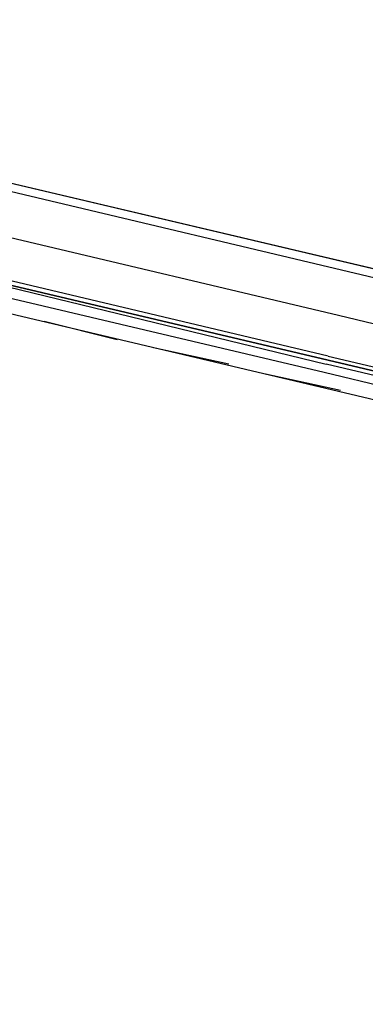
# Model space of a CAD drawing. Header units: feet. Extents: x -79 to 198, y -22 to 181.
# Tile 241 of 256: x 128.73 to 131, y 122.18 to 128.64. Entities that reach past the tile are written whole.
import ezdxf

# ---------------------------------------------------------------- set-up
doc = ezdxf.new("R2010")
doc.units = ezdxf.units.FT
doc.layers.add('A-LINEA', color=7, linetype='CONTINUOUS')

msp = doc.modelspace()

# ---------------------------------------------------------------- linework, layer by layer
at = {"layer": 'A-LINEA'}
for p, q in [((124.16, 128.6311), (133.8267, 126.3511)), ((132.6667, 126.5644), (124.4933, 128.4978)), ((132.4933, 125.8044), (124.3067, 127.7378)), ((129.3733, 126.5378), (128.8933, 126.6578)), ((130.1067, 126.3778), (129.6133, 126.4844)), ((130.84, 126.2044), (130.3467, 126.3111)), ((130.7333, 126.3244), (132.36, 125.9378))]:
    msp.add_line(p, q, dxfattribs=at)
for points in [[(124.3067, 145.1111), (120.72, 129.9644), (124.28, 129.1244), (124.16, 128.6311), (133.8267, 126.3511), (130.9867, 114.3778), (130.3867, 111.8711), (130.04, 110.4178), (135.96, 109.0178)], [(132.6, 126.2711), (130.8267, 126.6978), (128.6267, 127.2178)], [(130.76, 126.4311), (128.5067, 126.9644), (128.4933, 126.9644), (128.4933, 126.9511), (128.4933, 126.9378), (130.76, 126.4044), (128.4933, 126.9378), (128.4933, 126.9244), (130.7467, 126.3778)], [(128.5467, 126.8711), (128.5467, 126.8711), (128.5333, 126.8444), (130.7333, 126.3244)], [(130.76, 126.4311), (132.4533, 126.0311), (132.4533, 126.0178), (132.4533, 126.0044), (130.76, 126.4044), (132.4533, 126.0044), (132.4533, 125.9911), (132.44, 125.9778), (130.7467, 126.3778)]]:
    msp.add_lwpolyline(points, dxfattribs=at)

doc.saveas('drawing.dxf')
